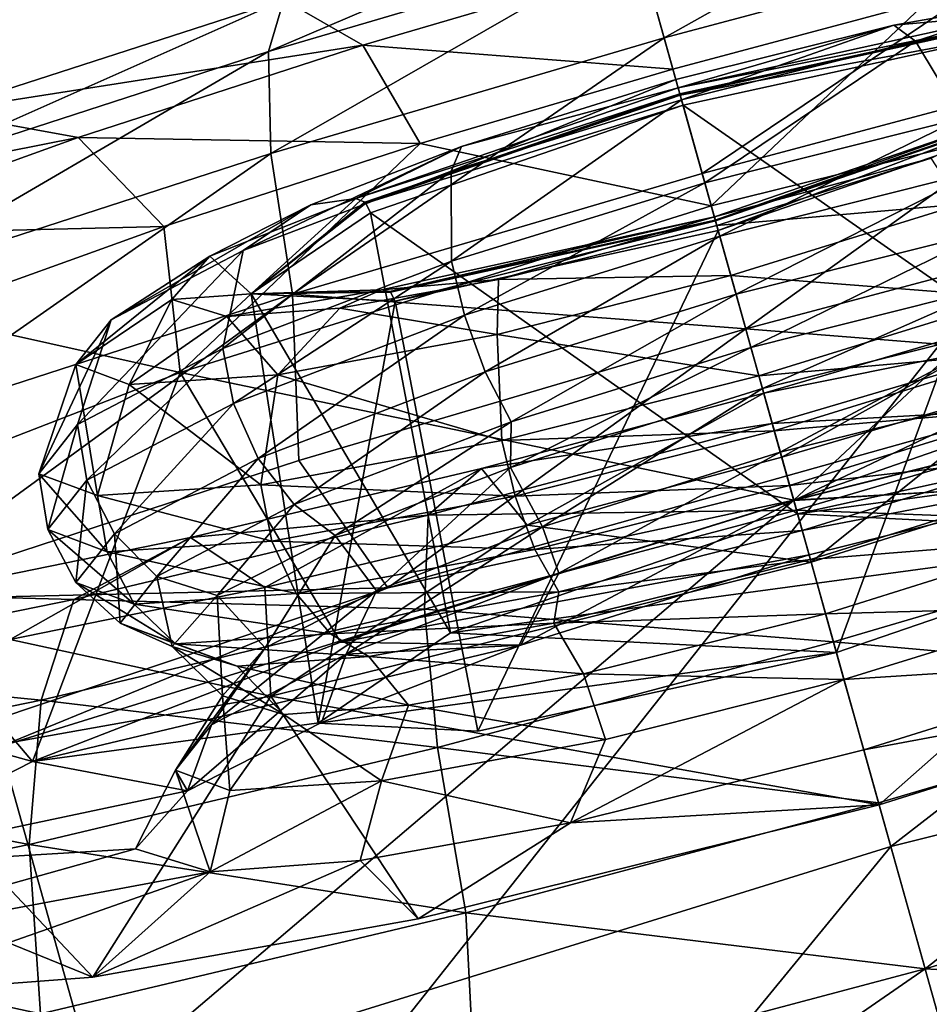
# Model space of a CAD drawing. Header units: metres. Extents: x 0 to 1501, y -1015 to 0.
# Tile 18 of 107: x 569 to 582, y -838 to -824. Entities that reach past the tile are written whole.
import ezdxf

# ---------------------------------------------------------------- set-up
doc = ezdxf.new("R2010")
doc.units = ezdxf.units.M

msp = doc.modelspace()

# ---------------------------------------------------------------- linework, layer by layer
at = {"layer": 'None'}
for points in [[(444.021667, -785.810974, -406), (596.305847, -810.727783, -406), (534.056763, -827.713196, -406)], [(581.708252, -809.44397, -391.779236), (527.400146, -823.920044, -391.779236), (527.781677, -825.458069, -389.61441)], [(582.142822, -810.967896, -389.61441), (581.708252, -809.44397, -391.779236), (527.781677, -825.458069, -389.61441)], [(534.056763, -827.713196, -406), (596.305847, -810.727783, -406), (545.818115, -874.461914, -63)], [(596.305847, -810.727783, -406), (609.920959, -856.970642, -63), (545.818115, -874.461914, -63)], [(582.142822, -810.967896, -389.61441), (527.781677, -825.458069, -389.61441), (528.115234, -826.802673, -387.314758)], [(582.522705, -812.30011, -387.314758), (582.142822, -810.967896, -389.61441), (528.115234, -826.802673, -387.314758)], [(582.522705, -812.30011, -387.314758), (528.115234, -826.802673, -387.314758), (528.397705, -827.941528, -384.897552)], [(582.844482, -813.428467, -384.897552), (582.522705, -812.30011, -387.314758), (528.397705, -827.941528, -384.897552)], [(582.844482, -813.428467, -384.897552), (528.397705, -827.941528, -384.897552), (528.627197, -828.866638, -382.385681)], [(583.105896, -814.345093, -382.385681), (582.844482, -813.428467, -384.897552), (528.627197, -828.866638, -382.385681)], [(583.105896, -814.345093, -382.385681), (528.627197, -828.866638, -382.385681), (528.801941, -829.571106, -379.803467)], [(583.304932, -815.043091, -379.803467), (583.105896, -814.345093, -382.385681), (528.801941, -829.571106, -379.803467)], [(583.304932, -815.043091, -379.803467), (528.801941, -829.571106, -379.803467), (528.947571, -830.042847, -377.175201)], [(583.468262, -815.510742, -377.175201), (583.304932, -815.043091, -379.803467), (528.947571, -830.042847, -377.175201)], [(583.468262, -815.510742, -377.175201), (528.947571, -830.042847, -377.175201), (587.836914, -860.597473, -60)], [(528.947571, -830.042847, -377.175201), (541.085449, -872.958313, -60), (587.836914, -860.597473, -60)]]:
    msp.add_3dface(points, dxfattribs=at)
at = {"layer": 'None012310'}
for points in [[(577.9505, -823.127808, -277.153778), (583.071106, -821.762817, -276.672333), (578.316772, -824.434448, -279.25589)], [(583.071106, -821.762817, -276.672333), (583.770142, -822.980652, -278.743164), (578.316772, -824.434448, -279.25589)], [(573.079468, -823.90564, -274.407471), (577.780945, -822.522888, -274.852661), (572.866455, -824.623169, -276.672333)], [(577.780945, -822.522888, -274.852661), (577.9505, -823.127808, -277.153778), (572.866455, -824.623169, -276.672333)], [(578.316772, -824.434448, -279.25589), (583.770142, -822.980652, -278.743164), (578.840332, -826.302368, -280.83606)], [(583.770142, -822.980652, -278.743164), (584.521423, -824.787964, -280.301941), (578.840332, -826.302368, -280.83606)], [(572.866455, -824.623169, -276.672333), (577.9505, -823.127808, -277.153778), (572.902222, -826.026917, -278.743164)], [(577.9505, -823.127808, -277.153778), (578.316772, -824.434448, -279.25589), (572.902222, -826.026917, -278.743164)], [(581.941284, -823.930664, -267.793243), (586.402283, -824.904419, -265.091583), (585.552673, -823.072571, -266.737213)], [(574.167542, -824.535217, -269.743835), (578.026855, -823.400085, -270.109314), (573.079468, -823.90564, -274.407471)], [(578.437378, -824.864746, -268.122681), (578.026855, -823.400085, -270.109314), (574.167542, -824.535217, -269.743835)], [(578.026855, -823.400085, -270.109314), (578.437378, -824.864746, -268.122681), (581.941284, -823.930664, -267.793243)], [(581.479309, -824.259827, -254.933487), (583.66571, -823.868042, -253.418854), (581.77478, -824.478088, -256.537445)], [(583.09314, -824.117981, -252.806152), (583.66571, -823.868042, -253.418854), (581.479309, -824.259827, -254.933487)], [(583.66571, -823.868042, -253.418854), (584.79248, -823.922363, -254.549789), (581.77478, -824.478088, -256.537445)], [(568.307129, -825.45166, -272.980286), (573.079468, -823.90564, -274.407471), (567.705811, -826.294922, -275.129028)], [(573.079468, -823.90564, -274.407471), (572.866455, -824.623169, -276.672333), (567.705811, -826.294922, -275.129028)], [(574.167542, -824.535217, -269.743835), (573.079468, -823.90564, -274.407471), (568.307129, -825.45166, -272.980286)], [(578.437378, -824.864746, -268.122681), (578.964783, -826.746399, -266.754883), (581.941284, -823.930664, -267.793243)], [(578.964783, -826.746399, -266.754883), (586.402283, -824.904419, -265.091583), (581.941284, -823.930664, -267.793243)], [(581.77478, -824.478088, -256.537445), (584.79248, -823.922363, -254.549789), (582.414429, -825.538696, -257.546204)], [(578.509583, -825.122314, -254.727676), (583.013306, -824.22467, -252.710815), (583.09314, -824.117981, -252.806152)], [(583.09314, -824.117981, -252.806152), (581.479309, -824.259827, -254.933487), (578.509583, -825.122314, -254.727676)], [(578.476685, -825.005005, -255.594177), (581.479309, -824.259827, -254.933487), (578.556213, -825.288757, -257.164154)], [(581.479309, -824.259827, -254.933487), (578.476685, -825.005005, -255.594177), (578.509583, -825.122314, -254.727676)], [(578.533142, -825.206299, -254.588989), (583.013306, -824.22467, -252.710815), (578.509583, -825.122314, -254.727676)], [(583.010132, -824.241272, -252.705338), (583.013306, -824.22467, -252.710815), (578.533142, -825.206299, -254.588989)], [(578.537292, -825.221313, -254.580414), (583.010132, -824.241272, -252.705338), (578.533142, -825.206299, -254.588989)], [(583.022949, -824.387756, -252.698166), (583.010132, -824.241272, -252.705338), (578.537292, -825.221313, -254.580414)], [(581.479309, -824.259827, -254.933487), (581.77478, -824.478088, -256.537445), (578.556213, -825.288757, -257.164154)], [(578.576721, -825.361938, -254.562073), (583.022949, -824.387756, -252.698166), (578.537292, -825.221313, -254.580414)], [(585.087952, -829.9021, -254.02771), (583.022949, -824.387756, -252.698166), (578.576721, -825.361938, -254.562073)], [(570.250061, -825.80426, -268.572327), (574.167542, -824.535217, -269.743835), (568.307129, -825.45166, -272.980286)], [(574.958496, -825.887939, -267.793243), (574.167542, -824.535217, -269.743835), (570.250061, -825.80426, -268.572327)], [(572.902222, -826.026917, -278.743164), (578.316772, -824.434448, -279.25589), (573.199768, -827.961365, -280.301941)], [(578.316772, -824.434448, -279.25589), (578.840332, -826.302368, -280.83606), (573.199768, -827.961365, -280.301941)], [(574.958496, -825.887939, -267.793243), (578.437378, -824.864746, -268.122681), (574.167542, -824.535217, -269.743835)], [(578.556213, -825.288757, -257.164154), (581.77478, -824.478088, -256.537445), (578.876099, -826.429932, -258.235199)], [(581.77478, -824.478088, -256.537445), (582.414429, -825.538696, -257.546204), (578.876099, -826.429932, -258.235199)], [(567.705811, -826.294922, -275.129028), (572.866455, -824.623169, -276.672333), (567.406128, -827.807373, -277.099548)], [(572.866455, -824.623169, -276.672333), (572.902222, -826.026917, -278.743164), (567.406128, -827.807373, -277.099548)], [(578.840332, -826.302368, -280.83606), (584.521423, -824.787964, -280.301941), (579.438965, -828.437988, -281.713898)], [(579.438965, -828.437988, -281.713898), (584.521423, -824.787964, -280.301941), (585.637207, -826.791931, -281.08847)], [(578.964783, -826.746399, -266.754883), (578.437378, -824.864746, -268.122681), (574.958496, -825.887939, -267.793243)], [(578.964783, -826.746399, -266.754883), (580.099976, -830.796326, -264.665527), (586.402283, -824.904419, -265.091583)], [(580.099976, -830.796326, -264.665527), (586.447327, -829.223938, -263.24881), (586.402283, -824.904419, -265.091583)], [(575.52417, -825.929016, -254.933487), (578.476685, -825.005005, -255.594177), (575.385254, -826.269104, -256.537445)], [(578.476685, -825.005005, -255.594177), (578.556213, -825.288757, -257.164154), (575.385254, -826.269104, -256.537445)], [(578.509583, -825.122314, -254.727676), (578.476685, -825.005005, -255.594177), (575.52417, -825.929016, -254.933487)], [(574.071716, -826.646667, -252.806152), (578.533142, -825.206299, -254.588989), (578.509583, -825.122314, -254.727676)], [(578.509583, -825.122314, -254.727676), (575.52417, -825.929016, -254.933487), (574.071716, -826.646667, -252.806152)], [(574.195435, -826.696289, -252.710815), (578.533142, -825.206299, -254.588989), (574.071716, -826.646667, -252.806152)], [(578.537292, -825.221313, -254.580414), (578.533142, -825.206299, -254.588989), (574.195435, -826.696289, -252.710815)], [(574.206726, -826.708862, -252.705338), (578.537292, -825.221313, -254.580414), (574.195435, -826.696289, -252.710815)], [(578.576721, -825.361938, -254.562073), (578.537292, -825.221313, -254.580414), (574.206726, -826.708862, -252.705338)], [(574.271973, -826.840637, -252.698166), (578.576721, -825.361938, -254.562073), (574.206726, -826.708862, -252.705338)], [(580.152466, -830.983521, -256.096741), (578.576721, -825.361938, -254.562073), (574.271973, -826.840637, -252.698166)], [(575.385254, -826.269104, -256.537445), (578.556213, -825.288757, -257.164154), (575.390015, -827.507629, -257.546204)], [(578.556213, -825.288757, -257.164154), (578.876099, -826.429932, -258.235199), (575.390015, -827.507629, -257.546204)], [(580.152466, -830.983521, -256.096741), (585.087952, -829.9021, -254.02771), (578.576721, -825.361938, -254.562073)], [(579.007263, -826.897888, -241.606659), (583.445068, -825.373535, -243.528183), (579.019592, -826.941833, -241.764023)], [(579.007263, -826.897888, -241.606659), (581.992676, -826.091125, -241.400848), (583.445068, -825.373535, -243.528183)], [(583.445068, -825.373535, -243.528183), (583.3573, -825.451904, -243.642197), (579.019592, -826.941833, -241.764023)], [(568.307129, -825.45166, -272.980286), (563.756409, -827.088379, -270.505707), (570.250061, -825.80426, -268.572327)], [(579.019592, -826.941833, -241.764023), (583.3573, -825.451904, -243.642197), (579.02301, -826.953979, -241.776566)], [(583.3573, -825.451904, -243.642197), (583.353577, -825.466492, -243.651642), (579.02301, -826.953979, -241.776566)], [(579.02301, -826.953979, -241.776566), (583.353577, -825.466492, -243.651642), (579.059509, -827.08429, -241.834442)], [(579.059509, -827.08429, -241.834442), (583.353577, -825.466492, -243.651642), (583.364319, -825.605652, -243.698364)], [(578.876099, -826.429932, -258.235199), (582.414429, -825.538696, -257.546204), (579.08197, -827.164429, -258.431213)], [(579.059509, -827.08429, -241.834442), (583.364319, -825.605652, -243.698364), (580.688354, -832.895447, -241.968475)], [(582.414429, -825.538696, -257.546204), (582.651733, -826.265259, -257.736115), (579.08197, -827.164429, -258.431213)], [(583.364319, -825.605652, -243.698364), (585.466858, -831.254028, -244.037506), (580.688354, -832.895447, -241.968475)], [(563.756409, -827.088379, -270.505707), (566.514587, -827.147766, -266.541016), (570.250061, -825.80426, -268.572327)], [(570.250061, -825.80426, -268.572327), (566.514587, -827.147766, -266.541016), (571.427124, -827.031921, -266.737213)], [(571.427124, -827.031921, -266.737213), (574.958496, -825.887939, -267.793243), (570.250061, -825.80426, -268.572327)], [(571.653442, -829.038513, -265.091583), (574.958496, -825.887939, -267.793243), (571.427124, -827.031921, -266.737213)], [(571.653442, -829.038513, -265.091583), (578.964783, -826.746399, -266.754883), (574.958496, -825.887939, -267.793243)], [(567.406128, -827.807373, -277.099548), (572.902222, -826.026917, -278.743164), (567.474243, -829.816162, -278.589691)], [(572.902222, -826.026917, -278.743164), (573.199768, -827.961365, -280.301941), (567.474243, -829.816162, -278.589691)], [(573.452698, -826.730713, -253.418854), (575.52417, -825.929016, -254.933487), (572.518311, -827.362793, -254.549789)], [(575.52417, -825.929016, -254.933487), (575.385254, -826.269104, -256.537445), (572.518311, -827.362793, -254.549789)], [(575.52417, -825.929016, -254.933487), (573.452698, -826.730713, -253.418854), (574.071716, -826.646667, -252.806152)], [(579.007263, -826.897888, -241.606659), (579.0401, -827.015137, -240.740158), (581.992676, -826.091125, -241.400848)], [(582.404358, -826.724304, -239.93895), (581.992676, -826.091125, -241.400848), (579.0401, -827.015137, -240.740158)], [(572.518311, -827.362793, -254.549789), (575.385254, -826.269104, -256.537445), (572.238159, -828.710022, -255.361053)], [(575.385254, -826.269104, -256.537445), (575.390015, -827.507629, -257.546204), (572.238159, -828.710022, -255.361053)], [(573.199768, -827.961365, -280.301941), (578.840332, -826.302368, -280.83606), (579.438965, -828.437988, -281.713898)], [(579.08197, -827.164429, -258.431213), (582.651733, -826.265259, -257.736115), (579.305664, -827.962524, -258.370087)], [(582.651733, -826.265259, -257.736115), (582.812622, -827.079224, -257.687195), (579.305664, -827.962524, -258.370087)], [(575.390015, -827.507629, -257.546204), (578.876099, -826.429932, -258.235199), (575.564941, -828.251648, -257.736115)], [(578.876099, -826.429932, -258.235199), (579.08197, -827.164429, -258.431213), (575.564941, -828.251648, -257.736115)], [(572.062988, -827.439819, -251.229416), (573.452698, -826.730713, -253.418854), (570.700378, -828.314026, -251.523788)], [(573.452698, -826.730713, -253.418854), (572.518311, -827.362793, -254.549789), (570.700378, -828.314026, -251.523788)], [(574.071716, -826.646667, -252.806152), (573.452698, -826.730713, -253.418854), (572.062988, -827.439819, -251.229416)], [(574.071716, -826.646667, -252.806152), (572.062988, -827.439819, -251.229416), (572.630249, -827.957581, -248.198257)], [(572.630249, -827.957581, -248.198257), (574.195435, -826.696289, -252.710815), (574.071716, -826.646667, -252.806152)], [(574.206726, -826.708862, -252.705338), (574.195435, -826.696289, -252.710815), (572.630249, -827.957581, -248.198257)], [(574.271973, -826.840637, -252.698166), (574.206726, -826.708862, -252.705338), (572.630249, -827.957581, -248.198257)], [(579.233398, -827.70459, -239.312241), (582.404358, -826.724304, -239.93895), (579.0401, -827.015137, -240.740158)], [(583.106628, -828.008057, -239.298325), (582.404358, -826.724304, -239.93895), (579.233398, -827.70459, -239.312241)], [(580.099976, -830.796326, -264.665527), (578.964783, -826.746399, -266.754883), (571.653442, -829.038513, -265.091583)], [(575.373962, -832.624939, -254.02771), (574.271973, -826.840637, -252.698166), (572.630249, -827.957581, -248.198257)], [(575.373962, -832.624939, -254.02771), (580.152466, -830.983521, -256.096741), (574.271973, -826.840637, -252.698166)], [(579.438965, -828.437988, -281.713898), (585.637207, -826.791931, -281.08847), (585.502197, -828.921692, -281.505096)], [(574.423645, -827.902222, -243.528183), (579.007263, -826.897888, -241.606659), (574.539368, -827.923523, -243.642197)], [(574.423645, -827.902222, -243.528183), (576.037476, -827.760376, -241.400848), (579.007263, -826.897888, -241.606659)], [(579.007263, -826.897888, -241.606659), (579.019592, -826.941833, -241.764023), (574.539368, -827.923523, -243.642197)], [(574.539368, -827.923523, -243.642197), (579.019592, -826.941833, -241.764023), (574.550171, -827.934021, -243.651642)], [(579.019592, -826.941833, -241.764023), (579.02301, -826.953979, -241.776566), (574.550171, -827.934021, -243.651642)], [(574.550171, -827.934021, -243.651642), (579.02301, -826.953979, -241.776566), (574.613342, -828.058533, -243.698364)], [(574.613342, -828.058533, -243.698364), (579.02301, -826.953979, -241.776566), (579.059509, -827.08429, -241.834442)], [(576.037476, -827.760376, -241.400848), (579.0401, -827.015137, -240.740158), (579.007263, -826.897888, -241.606659)], [(566.514587, -827.147766, -266.541016), (568.059875, -828.242981, -264.906128), (571.427124, -827.031921, -266.737213)], [(568.059875, -828.242981, -264.906128), (571.653442, -829.038513, -265.091583), (571.427124, -827.031921, -266.737213)], [(574.613342, -828.058533, -243.698364), (579.059509, -827.08429, -241.834442), (575.752869, -833.976868, -244.037506)], [(579.059509, -827.08429, -241.834442), (580.688354, -832.895447, -241.968475), (575.752869, -833.976868, -244.037506)], [(579.233398, -827.70459, -239.312241), (579.0401, -827.015137, -240.740158), (576.037476, -827.760376, -241.400848)], [(579.305664, -827.962524, -258.370087), (582.812622, -827.079224, -257.687195), (579.511597, -828.697266, -258.040558)], [(582.812622, -827.079224, -257.687195), (582.864136, -827.852844, -257.387787), (579.511597, -828.697266, -258.040558)], [(575.564941, -828.251648, -257.736115), (579.08197, -827.164429, -258.431213), (575.850525, -829.03064, -257.687195)], [(579.08197, -827.164429, -258.431213), (579.305664, -827.962524, -258.370087), (575.850525, -829.03064, -257.687195)], [(570.700378, -828.314026, -251.523788), (572.518311, -827.362793, -254.549789), (570.239624, -829.755737, -252.034348)], [(572.518311, -827.362793, -254.549789), (572.238159, -828.710022, -255.361053), (570.239624, -829.755737, -252.034348)], [(571.536743, -828.034302, -248.16716), (572.062988, -827.439819, -251.229416), (570.215637, -828.929443, -248.23819)], [(572.062988, -827.439819, -251.229416), (570.700378, -828.314026, -251.523788), (570.215637, -828.929443, -248.23819)], [(572.062988, -827.439819, -251.229416), (571.536743, -828.034302, -248.16716), (572.630249, -827.957581, -248.198257)], [(572.238159, -828.710022, -255.361053), (575.390015, -827.507629, -257.546204), (572.385132, -829.464722, -255.53157)], [(575.390015, -827.507629, -257.546204), (575.564941, -828.251648, -257.736115), (572.385132, -829.464722, -255.53157)], [(576.014832, -828.515259, -239.93895), (576.037476, -827.760376, -241.400848), (573.851135, -828.1521, -242.915482)], [(574.423645, -827.902222, -243.528183), (573.851135, -828.1521, -242.915482), (576.037476, -827.760376, -241.400848)], [(579.620544, -829.085815, -238.609329), (579.233398, -827.70459, -239.312241), (576.014832, -828.515259, -239.93895)], [(576.014832, -828.515259, -239.93895), (579.233398, -827.70459, -239.312241), (576.037476, -827.760376, -241.400848)], [(579.620544, -829.085815, -238.609329), (583.106628, -828.008057, -239.298325), (579.233398, -827.70459, -239.312241)], [(572.630249, -827.957581, -248.198257), (572.295288, -828.268616, -245.104919), (574.423645, -827.902222, -243.528183)], [(572.295288, -828.268616, -245.104919), (573.851135, -828.1521, -242.915482), (574.423645, -827.902222, -243.528183)], [(574.423645, -827.902222, -243.528183), (574.539368, -827.923523, -243.642197), (572.630249, -827.957581, -248.198257)], [(574.539368, -827.923523, -243.642197), (574.550171, -827.934021, -243.651642), (572.630249, -827.957581, -248.198257)], [(572.630249, -827.957581, -248.198257), (574.550171, -827.934021, -243.651642), (574.613342, -828.058533, -243.698364)], [(579.511597, -828.697266, -258.040558), (582.864136, -827.852844, -257.387787), (579.669617, -829.260925, -257.513702)], [(582.864136, -827.852844, -257.387787), (583.199951, -828.385193, -256.733826), (579.669617, -829.260925, -257.513702)], [(567.474243, -829.816162, -278.589691), (573.199768, -827.961365, -280.301941), (567.421143, -832.168152, -279.236237)], [(573.199768, -827.961365, -280.301941), (573.288147, -830.253296, -281.08847), (567.421143, -832.168152, -279.236237)], [(571.536743, -828.034302, -248.16716), (570.215637, -828.929443, -248.23819), (570.949646, -829.203247, -244.952591)], [(572.295288, -828.268616, -245.104919), (571.536743, -828.034302, -248.16716), (570.949646, -829.203247, -244.952591)], [(572.630249, -827.957581, -248.198257), (571.536743, -828.034302, -248.16716), (572.295288, -828.268616, -245.104919)], [(572.630249, -827.957581, -248.198257), (574.613342, -828.058533, -243.698364), (573.551575, -833.864807, -249.032608)], [(573.551575, -833.864807, -249.032608), (575.373962, -832.624939, -254.02771), (572.630249, -827.957581, -248.198257)], [(579.438965, -828.437988, -281.713898), (573.288147, -830.253296, -281.08847), (573.199768, -827.961365, -280.301941)], [(574.613342, -828.058533, -243.698364), (575.752869, -833.976868, -244.037506), (573.551575, -833.864807, -249.032608)], [(575.850525, -829.03064, -257.687195), (579.305664, -827.962524, -258.370087), (576.208618, -829.718323, -257.387787)], [(579.305664, -827.962524, -258.370087), (579.511597, -828.697266, -258.040558), (576.208618, -829.718323, -257.387787)], [(583.350037, -828.756592, -239.326263), (583.106628, -828.008057, -239.298325), (579.620544, -829.085815, -238.609329)], [(580.10022, -830.797302, -279.028778), (585.502197, -828.921692, -281.505096), (591.191956, -828.016968, -276.777252)], [(580.10022, -830.797302, -279.028778), (591.191956, -828.016968, -276.777252), (581.436584, -835.56488, -279.72464)], [(591.191956, -828.016968, -276.777252), (592.52832, -832.784546, -277.473114), (581.436584, -835.56488, -279.72464)], [(572.997131, -829.071045, -241.92659), (573.851135, -828.1521, -242.915482), (572.295288, -828.268616, -245.104919)], [(572.997131, -829.071045, -241.92659), (576.014832, -828.515259, -239.93895), (573.851135, -828.1521, -242.915482)], [(579.934387, -830.205444, -228.656815), (579.6875, -829.324829, -226.327896), (583.546814, -828.189758, -226.693359)], [(583.546814, -828.189758, -226.693359), (579.6875, -829.324829, -226.327896), (584.505554, -828.357727, -221.962357)], [(583.413269, -829.182251, -228.986252), (579.934387, -830.205444, -228.656815), (583.546814, -828.189758, -226.693359)], [(566.705994, -830.957214, -261.446991), (571.653442, -829.038513, -265.091583), (568.059875, -828.242981, -264.906128)], [(570.215637, -828.929443, -248.23819), (570.700378, -828.314026, -251.523788), (569.706665, -830.432373, -248.422272)], [(570.700378, -828.314026, -251.523788), (570.239624, -829.755737, -252.034348), (569.706665, -830.432373, -248.422272)], [(570.949646, -829.203247, -244.952591), (572.997131, -829.071045, -241.92659), (572.295288, -828.268616, -245.104919)], [(572.385132, -829.464722, -255.53157), (575.564941, -828.251648, -257.736115), (572.726685, -830.222412, -255.521439)], [(575.564941, -828.251648, -257.736115), (575.850525, -829.03064, -257.687195), (572.726685, -830.222412, -255.521439)], [(579.6875, -829.324829, -226.327896), (579.804016, -829.740479, -221.517151), (584.505554, -828.357727, -221.962357)], [(579.804016, -829.740479, -221.517151), (585.22229, -829.437439, -219.959824), (584.505554, -828.357727, -221.962357)], [(574.510437, -832.002686, -281.505096), (573.288147, -830.253296, -281.08847), (579.438965, -828.437988, -281.713898)], [(574.510437, -832.002686, -281.505096), (579.438965, -828.437988, -281.713898), (585.502197, -828.921692, -281.505096)], [(579.669617, -829.260925, -257.513702), (583.199951, -828.385193, -256.733826), (579.915161, -830.136963, -257.151093)], [(583.199951, -828.385193, -256.733826), (583.246155, -829.310547, -256.41626), (579.915161, -830.136963, -257.151093)], [(576.082153, -829.97699, -239.298325), (576.014832, -828.515259, -239.93895), (572.997131, -829.071045, -241.92659)], [(576.082153, -829.97699, -239.298325), (579.620544, -829.085815, -238.609329), (576.014832, -828.515259, -239.93895)], [(570.239624, -829.755737, -252.034348), (572.238159, -828.710022, -255.361053), (570.368835, -830.519775, -252.175339)], [(572.238159, -828.710022, -255.361053), (572.385132, -829.464722, -255.53157), (570.368835, -830.519775, -252.175339)], [(576.208618, -829.718323, -257.387787), (579.511597, -828.697266, -258.040558), (576.198425, -830.347717, -256.733826)], [(579.511597, -828.697266, -258.040558), (579.669617, -829.260925, -257.513702), (576.198425, -830.347717, -256.733826)], [(579.833008, -829.843872, -238.631165), (583.350037, -828.756592, -239.326263), (579.620544, -829.085815, -238.609329)], [(583.498657, -829.526672, -239.601273), (583.350037, -828.756592, -239.326263), (579.833008, -829.843872, -238.631165)], [(570.215637, -828.929443, -248.23819), (569.706665, -830.432373, -248.422272), (570.513611, -830.733398, -244.810181)], [(570.949646, -829.203247, -244.952591), (570.215637, -828.929443, -248.23819), (570.513611, -830.733398, -244.810181)], [(572.726685, -830.222412, -255.521439), (575.850525, -829.03064, -257.687195), (573.22229, -830.857605, -255.317383)], [(575.850525, -829.03064, -257.687195), (576.208618, -829.718323, -257.387787), (573.22229, -830.857605, -255.317383)], [(574.510437, -832.002686, -281.505096), (585.502197, -828.921692, -281.505096), (580.10022, -830.797302, -279.028778)], [(571.653442, -829.038513, -265.091583), (566.705994, -830.957214, -261.446991), (569.619263, -834.396362, -260.127502)], [(573.860107, -832.752075, -263.24881), (571.653442, -829.038513, -265.091583), (569.619263, -834.396362, -260.127502)], [(572.764526, -830.588013, -241.483475), (572.997131, -829.071045, -241.92659), (570.949646, -829.203247, -244.952591)], [(573.860107, -832.752075, -263.24881), (580.099976, -830.796326, -264.665527), (571.653442, -829.038513, -265.091583)], [(572.764526, -830.588013, -241.483475), (576.082153, -829.97699, -239.298325), (572.997131, -829.071045, -241.92659)], [(579.833008, -829.843872, -238.631165), (579.620544, -829.085815, -238.609329), (576.082153, -829.97699, -239.298325)], [(570.513611, -830.733398, -244.810181), (572.764526, -830.588013, -241.483475), (570.949646, -829.203247, -244.952591)], [(576.198425, -830.347717, -256.733826), (579.669617, -829.260925, -257.513702), (576.639954, -831.162231, -256.41626)], [(579.669617, -829.260925, -257.513702), (579.915161, -830.136963, -257.151093), (576.639954, -831.162231, -256.41626)], [(580.3396, -831.651184, -230.5103), (579.934387, -830.205444, -228.656815), (583.413269, -829.182251, -228.986252)], [(586.447327, -829.223938, -263.24881), (580.099976, -830.796326, -264.665527), (584.348633, -830.549011, -258.200562)], [(587.65094, -829.35907, -232.173584), (580.3396, -831.651184, -230.5103), (583.413269, -829.182251, -228.986252)], [(576.430481, -831.139526, -228.986252), (575.800476, -830.361023, -226.693359), (579.6875, -829.324829, -226.327896)], [(575.800476, -830.361023, -226.693359), (579.804016, -829.740479, -221.517151), (579.6875, -829.324829, -226.327896)], [(579.6875, -829.324829, -226.327896), (579.934387, -830.205444, -228.656815), (576.430481, -831.139526, -228.986252)], [(580.138245, -830.9328, -219.478394), (585.22229, -829.437439, -219.959824), (579.804016, -829.740479, -221.517151)], [(579.915161, -830.136963, -257.151093), (583.246155, -829.310547, -256.41626), (580.100891, -830.799622, -258.157501)], [(583.246155, -829.310547, -256.41626), (583.386292, -829.972107, -257.517792), (580.100891, -830.799622, -258.157501)], [(586.061157, -831.154175, -218.344437), (585.22229, -829.437439, -219.959824), (580.138245, -830.9328, -219.478394)], [(580.3396, -831.651184, -230.5103), (587.65094, -829.35907, -232.173584), (581.275391, -834.989685, -233.678024)], [(587.65094, -829.35907, -232.173584), (587.515198, -833.033875, -235.094757), (581.275391, -834.989685, -233.678024)], [(570.368835, -830.519775, -252.175339), (572.385132, -829.464722, -255.53157), (570.74585, -831.25885, -252.224274)], [(572.385132, -829.464722, -255.53157), (572.726685, -830.222412, -255.521439), (570.74585, -831.25885, -252.224274)], [(580.043518, -830.594849, -238.918411), (583.498657, -829.526672, -239.601273), (579.833008, -829.843872, -238.631165)], [(583.519958, -830.192505, -240.098267), (583.498657, -829.526672, -239.601273), (580.043518, -830.594849, -238.918411)], [(569.706665, -830.432373, -248.422272), (570.239624, -829.755737, -252.034348), (569.830872, -831.201538, -248.531067)], [(570.239624, -829.755737, -252.034348), (570.368835, -830.519775, -252.175339), (569.830872, -831.201538, -248.531067)], [(573.22229, -830.857605, -255.317383), (576.208618, -829.718323, -257.387787), (573.784363, -831.282471, -254.965469)], [(576.208618, -829.718323, -257.387787), (576.198425, -830.347717, -256.733826), (573.784363, -831.282471, -254.965469)], [(579.804016, -829.740479, -221.517151), (575.068787, -831.002808, -221.962357), (580.138245, -830.9328, -219.478394)], [(575.068787, -831.002808, -221.962357), (579.804016, -829.740479, -221.517151), (575.800476, -830.361023, -226.693359)], [(576.263245, -830.742981, -239.326263), (579.833008, -829.843872, -238.631165), (576.082153, -829.97699, -239.298325)], [(580.043518, -830.594849, -238.918411), (579.833008, -829.843872, -238.631165), (576.263245, -830.742981, -239.326263)], [(576.263245, -830.742981, -239.326263), (576.082153, -829.97699, -239.298325), (572.764526, -830.588013, -241.483475)], [(580.100891, -830.799622, -258.157501), (583.386292, -829.972107, -257.517792), (584.348633, -830.549011, -258.200562)], [(587.289246, -830.01416, -249.032608), (585.087952, -829.9021, -254.02771), (580.152466, -830.983521, -256.096741)], [(585.466858, -831.254028, -244.037506), (587.289246, -830.01416, -249.032608), (580.152466, -830.983521, -256.096741)], [(567.421143, -832.168152, -279.236237), (573.288147, -830.253296, -281.08847), (574.510437, -832.002686, -281.505096)], [(570.74585, -831.25885, -252.224274), (572.726685, -830.222412, -255.521439), (571.328735, -831.848389, -252.165405)], [(572.726685, -830.222412, -255.521439), (573.22229, -830.857605, -255.317383), (571.328735, -831.848389, -252.165405)], [(579.934387, -830.205444, -228.656815), (580.3396, -831.651184, -230.5103), (576.430481, -831.139526, -228.986252)], [(576.639954, -831.162231, -256.41626), (579.915161, -830.136963, -257.151093), (576.864075, -831.800232, -257.517792)], [(579.915161, -830.136963, -257.151093), (580.100891, -830.799622, -258.157501), (576.864075, -831.800232, -257.517792)], [(580.216919, -831.213623, -239.445465), (583.519958, -830.192505, -240.098267), (580.043518, -830.594849, -238.918411)], [(583.800781, -830.52887, -240.893158), (583.519958, -830.192505, -240.098267), (580.216919, -831.213623, -239.445465)], [(575.068787, -831.002808, -221.962357), (575.800476, -830.361023, -226.693359), (571.794128, -831.312988, -227.864883)], [(571.794128, -831.312988, -227.864883), (575.800476, -830.361023, -226.693359), (572.819031, -831.99762, -230.042297)], [(572.819031, -831.99762, -230.042297), (575.800476, -830.361023, -226.693359), (576.430481, -831.139526, -228.986252)], [(573.784363, -831.282471, -254.965469), (576.198425, -830.347717, -256.733826), (574.355286, -832.046753, -254.743744)], [(576.198425, -830.347717, -256.733826), (576.639954, -831.162231, -256.41626), (574.355286, -832.046753, -254.743744)], [(570.513611, -830.733398, -244.810181), (569.706665, -830.432373, -248.422272), (570.645264, -831.506042, -244.887039)], [(569.706665, -830.432373, -248.422272), (569.830872, -831.201538, -248.531067), (570.645264, -831.506042, -244.887039)], [(569.830872, -831.201538, -248.531067), (570.368835, -830.519775, -252.175339), (570.217651, -831.929443, -248.644241)], [(570.368835, -830.519775, -252.175339), (570.74585, -831.25885, -252.224274), (570.217651, -831.929443, -248.644241)], [(572.916199, -831.359375, -241.530807), (572.764526, -830.588013, -241.483475), (570.513611, -830.733398, -244.810181)], [(572.916199, -831.359375, -241.530807), (576.263245, -830.742981, -239.326263), (572.764526, -830.588013, -241.483475)], [(576.53656, -831.478149, -239.601273), (580.043518, -830.594849, -238.918411), (576.263245, -830.742981, -239.326263)], [(580.216919, -831.213623, -239.445465), (580.043518, -830.594849, -238.918411), (576.53656, -831.478149, -239.601273)], [(580.099976, -830.796326, -264.665527), (580.311279, -831.55011, -259.095032), (584.348633, -830.549011, -258.200562)], [(580.100891, -830.799622, -258.157501), (584.348633, -830.549011, -258.200562), (580.311279, -831.55011, -259.095032)], [(580.329651, -831.615662, -240.113281), (583.800781, -830.52887, -240.893158), (580.216919, -831.213623, -239.445465)], [(583.813904, -831.336182, -241.447449), (583.800781, -830.52887, -240.893158), (580.329651, -831.615662, -240.113281)], [(570.645264, -831.506042, -244.887039), (572.916199, -831.359375, -241.530807), (570.513611, -830.733398, -244.810181)], [(576.53656, -831.478149, -239.601273), (576.263245, -830.742981, -239.326263), (572.916199, -831.359375, -241.530807)], [(580.099976, -830.796326, -264.665527), (573.860107, -832.752075, -263.24881), (580.311279, -831.55011, -259.095032)], [(569.179321, -834.187012, -276.777252), (574.510437, -832.002686, -281.505096), (580.10022, -830.797302, -279.028778)], [(569.179321, -834.187012, -276.777252), (580.10022, -830.797302, -279.028778), (570.515686, -838.954651, -277.473114)], [(580.10022, -830.797302, -279.028778), (581.436584, -835.56488, -279.72464), (570.515686, -838.954651, -277.473114)], [(571.328735, -831.848389, -252.165405), (573.22229, -830.857605, -255.317383), (572.161682, -832.109741, -252.413773)], [(573.22229, -830.857605, -255.317383), (573.784363, -831.282471, -254.965469), (572.161682, -832.109741, -252.413773)], [(575.068787, -831.002808, -221.962357), (575.017639, -832.297791, -219.959824), (580.138245, -830.9328, -219.478394)], [(580.138245, -830.9328, -219.478394), (575.017639, -832.297791, -219.959824), (580.646667, -832.746643, -217.831711)], [(576.864075, -831.800232, -257.517792), (580.100891, -830.799622, -258.157501), (576.341797, -832.793335, -258.200562)], [(576.341797, -832.793335, -258.200562), (580.100891, -830.799622, -258.157501), (580.311279, -831.55011, -259.095032)], [(580.646667, -832.746643, -217.831711), (586.061157, -831.154175, -218.344437), (580.138245, -830.9328, -219.478394)], [(569.619263, -834.396362, -260.127502), (566.705994, -830.957214, -261.446991), (563.360596, -832.658325, -256.216705)], [(575.017639, -832.297791, -219.959824), (575.068787, -831.002808, -221.962357), (570.188171, -832.162537, -223.389542)], [(570.188171, -832.162537, -223.389542), (575.068787, -831.002808, -221.962357), (571.794128, -831.312988, -227.864883)], [(585.466858, -831.254028, -244.037506), (580.152466, -830.983521, -256.096741), (575.373962, -832.624939, -254.02771)], [(570.645264, -831.506042, -244.887039), (569.830872, -831.201538, -248.531067), (571.017456, -832.227783, -245.064209)], [(569.830872, -831.201538, -248.531067), (570.217651, -831.929443, -248.644241), (571.017456, -832.227783, -245.064209)], [(572.9021, -833.493164, -232.173584), (572.819031, -831.99762, -230.042297), (576.430481, -831.139526, -228.986252)], [(580.3396, -831.651184, -230.5103), (572.9021, -833.493164, -232.173584), (576.430481, -831.139526, -228.986252)], [(574.355286, -832.046753, -254.743744), (576.639954, -831.162231, -256.41626), (573.937561, -832.916687, -255.488876)], [(576.639954, -831.162231, -256.41626), (576.864075, -831.800232, -257.517792), (573.937561, -832.916687, -255.488876)], [(586.908081, -833.302673, -217.381607), (586.061157, -831.154175, -218.344437), (580.646667, -832.746643, -217.831711)], [(569.312805, -832.713135, -231.873367), (567.904541, -832.10675, -229.896179), (571.794128, -831.312988, -227.864883)], [(571.794128, -831.312988, -227.864883), (567.904541, -832.10675, -229.896179), (570.188171, -832.162537, -223.389542)], [(572.819031, -831.99762, -230.042297), (569.312805, -832.713135, -231.873367), (571.794128, -831.312988, -227.864883)], [(570.217651, -831.929443, -248.644241), (570.74585, -831.25885, -252.224274), (570.824524, -832.489929, -248.743118)], [(570.74585, -831.25885, -252.224274), (571.328735, -831.848389, -252.165405), (570.824524, -832.489929, -248.743118)], [(572.161682, -832.109741, -252.413773), (573.784363, -831.282471, -254.965469), (572.820557, -832.829346, -252.328873)], [(573.784363, -831.282471, -254.965469), (574.355286, -832.046753, -254.743744), (572.820557, -832.829346, -252.328873)], [(580.688354, -832.895447, -241.968475), (585.466858, -831.254028, -244.037506), (575.373962, -832.624939, -254.02771)], [(576.864441, -832.058044, -240.098267), (580.216919, -831.213623, -239.445465), (576.53656, -831.478149, -239.601273)], [(580.329651, -831.615662, -240.113281), (580.216919, -831.213623, -239.445465), (576.864441, -832.058044, -240.098267)], [(580.538696, -832.361511, -240.712601), (583.813904, -831.336182, -241.447449), (580.329651, -831.615662, -240.113281)], [(584.028931, -832.264954, -240.5746), (583.813904, -831.336182, -241.447449), (580.538696, -832.361511, -240.712601)], [(573.248352, -832.083679, -241.767044), (572.916199, -831.359375, -241.530807), (570.645264, -831.506042, -244.887039)], [(573.248352, -832.083679, -241.767044), (576.53656, -831.478149, -239.601273), (572.916199, -831.359375, -241.530807)], [(571.017456, -832.227783, -245.064209), (573.248352, -832.083679, -241.767044), (570.645264, -831.506042, -244.887039)], [(576.864441, -832.058044, -240.098267), (576.53656, -831.478149, -239.601273), (573.248352, -832.083679, -241.767044)], [(573.860107, -832.752075, -263.24881), (576.341797, -832.793335, -258.200562), (580.311279, -831.55011, -259.095032)], [(580.3396, -831.651184, -230.5103), (581.275391, -834.989685, -233.678024), (572.9021, -833.493164, -232.173584)], [(576.799316, -832.491333, -240.893158), (580.329651, -831.615662, -240.113281), (576.864441, -832.058044, -240.098267)], [(580.538696, -832.361511, -240.712601), (580.329651, -831.615662, -240.113281), (576.799316, -832.491333, -240.893158)], [(570.824524, -832.489929, -248.743118), (571.328735, -831.848389, -252.165405), (571.539917, -832.809509, -248.813492)], [(571.328735, -831.848389, -252.165405), (572.161682, -832.109741, -252.413773), (571.539917, -832.809509, -248.813492)], [(573.937561, -832.916687, -255.488876), (576.864075, -831.800232, -257.517792), (576.341797, -832.793335, -258.200562)], [(564.328186, -835.421021, -277.638794), (574.510437, -832.002686, -281.505096), (569.179321, -834.187012, -276.777252)], [(564.328186, -835.421021, -277.638794), (567.421143, -832.168152, -279.236237), (574.510437, -832.002686, -281.505096)], [(569.312805, -832.713135, -231.873367), (572.819031, -831.99762, -230.042297), (572.9021, -833.493164, -232.173584)], [(571.017456, -832.227783, -245.064209), (570.217651, -831.929443, -248.644241), (571.588318, -832.774658, -245.320633)], [(570.217651, -831.929443, -248.644241), (570.824524, -832.489929, -248.743118), (571.588318, -832.774658, -245.320633)], [(567.904541, -832.10675, -229.896179), (565.449768, -833.129517, -225.86412), (570.188171, -832.162537, -223.389542)], [(573.721069, -832.636963, -242.168655), (573.248352, -832.083679, -241.767044), (571.017456, -832.227783, -245.064209)], [(571.539917, -832.809509, -248.813492), (572.161682, -832.109741, -252.413773), (572.234924, -833.48938, -248.931854)], [(572.820557, -832.829346, -252.328873), (574.355286, -832.046753, -254.743744), (572.081909, -833.887634, -252.400024)], [(574.355286, -832.046753, -254.743744), (573.937561, -832.916687, -255.488876), (572.081909, -833.887634, -252.400024)], [(572.161682, -832.109741, -252.413773), (572.820557, -832.829346, -252.328873), (572.234924, -833.48938, -248.931854)], [(573.721069, -832.636963, -242.168655), (576.864441, -832.058044, -240.098267), (573.248352, -832.083679, -241.767044)], [(576.799316, -832.491333, -240.893158), (576.864441, -832.058044, -240.098267), (573.721069, -832.636963, -242.168655)], [(570.188171, -832.162537, -223.389542), (565.449768, -833.129517, -225.86412), (569.739929, -833.55188, -221.503128)], [(569.739929, -833.55188, -221.503128), (575.017639, -832.297791, -219.959824), (570.188171, -832.162537, -223.389542)], [(571.588318, -832.774658, -245.320633), (573.721069, -832.636963, -242.168655), (571.017456, -832.227783, -245.064209)], [(580.792114, -833.265564, -239.934875), (584.028931, -832.264954, -240.5746), (580.538696, -832.361511, -240.712601)], [(585.033569, -832.992676, -240.14299), (584.028931, -832.264954, -240.5746), (580.792114, -833.265564, -239.934875)], [(575.193237, -834.200439, -218.344437), (575.017639, -832.297791, -219.959824), (569.739929, -833.55188, -221.503128)], [(575.017639, -832.297791, -219.959824), (575.193237, -834.200439, -218.344437), (580.646667, -832.746643, -217.831711)], [(577.207703, -833.187927, -241.447449), (580.538696, -832.361511, -240.712601), (576.799316, -832.491333, -240.893158)], [(580.538696, -832.361511, -240.712601), (577.207703, -833.187927, -241.447449), (580.792114, -833.265564, -239.934875)], [(571.588318, -832.774658, -245.320633), (570.824524, -832.489929, -248.743118), (572.434814, -833.084167, -245.213211)], [(570.824524, -832.489929, -248.743118), (571.539917, -832.809509, -248.813492), (572.434814, -833.084167, -245.213211)], [(574.251099, -832.94751, -242.661514), (576.799316, -832.491333, -240.893158), (573.721069, -832.636963, -242.168655)], [(577.207703, -833.187927, -241.447449), (576.799316, -832.491333, -240.893158), (574.251099, -832.94751, -242.661514)], [(563.360596, -832.658325, -256.216705), (566.754333, -835.85376, -255.644318), (569.619263, -834.396362, -260.127502)], [(574.251099, -832.94751, -242.661514), (573.721069, -832.636963, -242.168655), (571.588318, -832.774658, -245.320633)], [(580.688354, -832.895447, -241.968475), (575.373962, -832.624939, -254.02771), (573.551575, -833.864807, -249.032608)], [(567.678162, -834.425415, -235.818192), (569.312805, -832.713135, -231.873367), (572.9021, -833.493164, -232.173584)], [(573.860107, -832.752075, -263.24881), (569.619263, -834.396362, -260.127502), (576.341797, -832.793335, -258.200562)], [(569.619263, -834.396362, -260.127502), (573.598694, -833.855835, -256.188568), (576.341797, -832.793335, -258.200562)], [(572.234924, -833.48938, -248.931854), (573.078308, -833.748779, -245.534836), (571.539917, -832.809509, -248.813492)], [(573.078308, -833.748779, -245.534836), (572.434814, -833.084167, -245.213211), (571.539917, -832.809509, -248.813492)], [(572.234924, -833.48938, -248.931854), (572.820557, -832.829346, -252.328873), (571.587097, -834.515869, -249.046204)], [(572.820557, -832.829346, -252.328873), (572.081909, -833.887634, -252.400024), (571.587097, -834.515869, -249.046204)], [(572.434814, -833.084167, -245.213211), (574.251099, -832.94751, -242.661514), (571.588318, -832.774658, -245.320633)], [(573.937561, -832.916687, -255.488876), (576.341797, -832.793335, -258.200562), (573.598694, -833.855835, -256.188568)], [(580.646667, -832.746643, -217.831711), (575.193237, -834.200439, -218.344437), (581.267517, -834.96167, -216.847473)], [(581.267517, -834.96167, -216.847473), (586.908081, -833.302673, -217.381607), (580.646667, -832.746643, -217.831711)], [(581.436584, -835.56488, -279.72464), (592.52832, -832.784546, -277.473114), (583.680481, -843.570374, -220.567337)], [(572.081909, -833.887634, -252.400024), (573.937561, -832.916687, -255.488876), (571.752319, -834.796631, -253.289017)], [(571.752319, -834.796631, -253.289017), (573.937561, -832.916687, -255.488876), (573.598694, -833.855835, -256.188568)], [(574.796143, -833.619751, -243.119965), (574.251099, -832.94751, -242.661514), (572.434814, -833.084167, -245.213211)], [(575.752869, -833.976868, -244.037506), (580.688354, -832.895447, -241.968475), (573.551575, -833.864807, -249.032608)], [(574.796143, -833.619751, -243.119965), (577.207703, -833.187927, -241.447449), (574.251099, -832.94751, -242.661514)], [(573.078308, -833.748779, -245.534836), (574.796143, -833.619751, -243.119965), (572.434814, -833.084167, -245.213211)], [(581.064087, -834.23584, -239.248535), (585.033569, -832.992676, -240.14299), (580.792114, -833.265564, -239.934875)], [(587.515198, -833.033875, -235.094757), (585.033569, -832.992676, -240.14299), (581.064087, -834.23584, -239.248535)], [(581.275391, -834.989685, -233.678024), (587.515198, -833.033875, -235.094757), (581.064087, -834.23584, -239.248535)], [(565.449768, -833.129517, -225.86412), (564.615967, -834.597534, -224.179062), (569.739929, -833.55188, -221.503128)], [(577.207703, -833.187927, -241.447449), (574.796143, -833.619751, -243.119965), (577.506714, -834.093079, -240.5746)], [(577.207703, -833.187927, -241.447449), (577.506714, -834.093079, -240.5746), (580.792114, -833.265564, -239.934875)], [(581.064087, -834.23584, -239.248535), (580.792114, -833.265564, -239.934875), (577.026733, -835.236938, -240.14299)], [(580.792114, -833.265564, -239.934875), (577.506714, -834.093079, -240.5746), (577.026733, -835.236938, -240.14299)], [(581.908203, -837.247498, -216.614975), (586.908081, -833.302673, -217.381607), (581.267517, -834.96167, -216.847473)], [(581.908203, -837.247498, -216.614975), (588.059021, -835.43219, -217.240402), (586.908081, -833.302673, -217.381607)], [(570.450378, -837.361572, -238.216049), (567.678162, -834.425415, -235.818192), (572.9021, -833.493164, -232.173584)], [(572.9021, -833.493164, -232.173584), (574.92804, -836.562073, -235.094757), (570.450378, -837.361572, -238.216049)], [(572.234924, -833.48938, -248.931854), (571.587097, -834.515869, -249.046204), (572.336365, -834.795349, -245.692368)], [(573.078308, -833.748779, -245.534836), (572.234924, -833.48938, -248.931854), (572.336365, -834.795349, -245.692368)], [(581.275391, -834.989685, -233.678024), (574.92804, -836.562073, -235.094757), (572.9021, -833.493164, -232.173584)], [(569.739929, -833.55188, -221.503128), (564.615967, -834.597534, -224.179062), (569.572449, -835.536011, -219.988052)], [(569.572449, -835.536011, -219.988052), (575.193237, -834.200439, -218.344437), (569.739929, -833.55188, -221.503128)], [(574.426331, -834.6604, -242.603531), (574.796143, -833.619751, -243.119965), (573.078308, -833.748779, -245.534836)], [(577.506714, -834.093079, -240.5746), (574.796143, -833.619751, -243.119965), (574.426331, -834.6604, -242.603531)], [(573.078308, -833.748779, -245.534836), (572.336365, -834.795349, -245.692368), (574.426331, -834.6604, -242.603531)], [(573.598694, -833.855835, -256.188568), (569.619263, -834.396362, -260.127502), (571.752319, -834.796631, -253.289017)], [(571.587097, -834.515869, -249.046204), (572.081909, -833.887634, -252.400024), (571.752319, -834.796631, -253.289017)], [(577.026733, -835.236938, -240.14299), (577.506714, -834.093079, -240.5746), (574.426331, -834.6604, -242.603531)], [(569.179321, -834.187012, -276.777252), (570.515686, -838.954651, -277.473114), (561.428162, -842.437683, -271.061249)], [(575.586426, -836.476074, -217.381607), (575.193237, -834.200439, -218.344437), (569.572449, -835.536011, -219.988052)], [(575.193237, -834.200439, -218.344437), (575.586426, -836.476074, -217.381607), (581.267517, -834.96167, -216.847473)], [(577.026733, -835.236938, -240.14299), (581.275391, -834.989685, -233.678024), (581.064087, -834.23584, -239.248535)], [(563.935913, -834.710999, -241.048477), (567.678162, -834.425415, -235.818192), (570.450378, -837.361572, -238.216049)], [(569.619263, -834.396362, -260.127502), (566.754333, -835.85376, -255.644318), (571.752319, -834.796631, -253.289017)], [(571.587097, -834.515869, -249.046204), (571.038757, -835.597534, -249.171783), (572.064697, -835.91095, -245.054535)], [(571.752319, -834.796631, -253.289017), (571.038757, -835.597534, -249.171783), (571.587097, -834.515869, -249.046204)], [(572.336365, -834.795349, -245.692368), (571.587097, -834.515869, -249.046204), (572.064697, -835.91095, -245.054535)], [(567.245361, -837.60553, -242.699249), (563.935913, -834.710999, -241.048477), (570.450378, -837.361572, -238.216049)], [(564.615967, -834.597534, -224.179062), (564.115417, -836.649658, -222.837921), (569.572449, -835.536011, -219.988052)], [(572.336365, -834.795349, -245.692368), (572.064697, -835.91095, -245.054535), (574.426331, -834.6604, -242.603531)], [(572.064697, -835.91095, -245.054535), (574.131042, -835.754944, -242.154984), (574.426331, -834.6604, -242.603531)], [(574.426331, -834.6604, -242.603531), (574.131042, -835.754944, -242.154984), (577.026733, -835.236938, -240.14299)], [(571.752319, -834.796631, -253.289017), (566.754333, -835.85376, -255.644318), (571.038757, -835.597534, -249.171783)], [(574.92804, -836.562073, -235.094757), (581.275391, -834.989685, -233.678024), (577.026733, -835.236938, -240.14299)], [(575.586426, -836.476074, -217.381607), (581.908203, -837.247498, -216.614975), (581.267517, -834.96167, -216.847473)], [(574.131042, -835.754944, -242.154984), (574.92804, -836.562073, -235.094757), (577.026733, -835.236938, -240.14299)], [(569.572449, -835.536011, -219.988052), (564.115417, -836.649658, -222.837921), (569.730957, -837.867432, -219.093857)], [(569.730957, -837.867432, -219.093857), (575.586426, -836.476074, -217.381607), (569.572449, -835.536011, -219.988052)], [(587.93396, -837.597412, -217.395157), (588.059021, -835.43219, -217.240402), (581.908203, -837.247498, -216.614975)], [(566.754333, -835.85376, -255.644318), (565.622253, -837.115784, -249.171783), (571.038757, -835.597534, -249.171783)], [(571.038757, -835.597534, -249.171783), (565.622253, -837.115784, -249.171783), (572.064697, -835.91095, -245.054535)], [(570.515686, -838.954651, -277.473114), (581.436584, -835.56488, -279.72464), (572.588806, -846.350708, -222.818878)], [(572.588806, -846.350708, -222.818878), (581.436584, -835.56488, -279.72464), (583.680481, -843.570374, -220.567337)], [(572.064697, -835.91095, -245.054535), (570.450378, -837.361572, -238.216049), (574.131042, -835.754944, -242.154984)], [(570.450378, -837.361572, -238.216049), (574.92804, -836.562073, -235.094757), (574.131042, -835.754944, -242.154984)], [(565.622253, -837.115784, -249.171783), (567.245361, -837.60553, -242.699249), (572.064697, -835.91095, -245.054535)], [(572.064697, -835.91095, -245.054535), (567.245361, -837.60553, -242.699249), (570.450378, -837.361572, -238.216049)], [(569.730957, -837.867432, -219.093857), (575.709961, -838.893555, -217.240402), (575.586426, -836.476074, -217.381607)], [(575.709961, -838.893555, -217.240402), (581.908203, -837.247498, -216.614975), (575.586426, -836.476074, -217.381607)], [(564.115417, -836.649658, -222.837921), (564.046143, -839.027527, -222.062698), (569.730957, -837.867432, -219.093857)], [(576.9422, -840.678345, -217.395157), (581.908203, -837.247498, -216.614975), (575.709961, -838.893555, -217.240402)], [(576.9422, -840.678345, -217.395157), (587.93396, -837.597412, -217.395157), (581.908203, -837.247498, -216.614975)], [(587.93396, -837.597412, -217.395157), (576.9422, -840.678345, -217.395157), (582.344177, -838.802795, -219.87146)]]:
    msp.add_3dface(points, dxfattribs=at)

doc.saveas('drawing.dxf')
